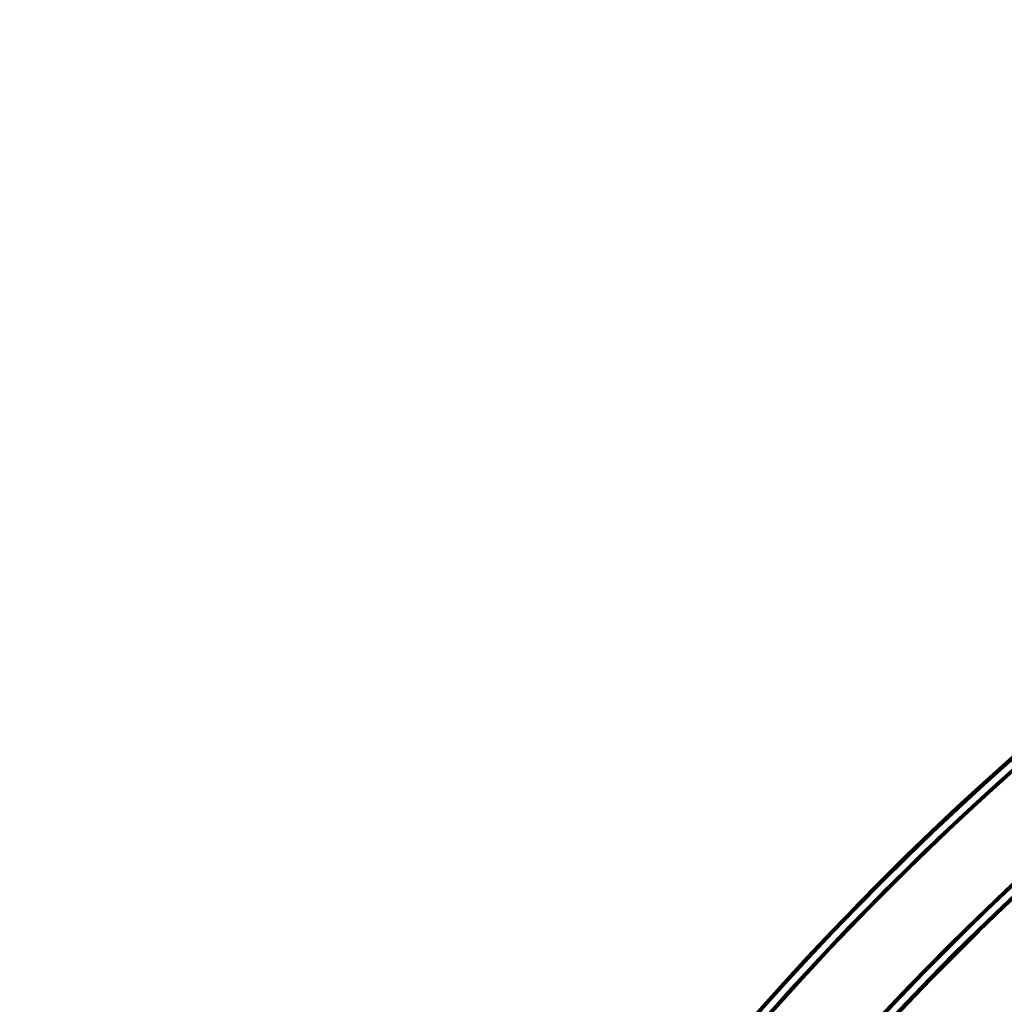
# Model space of a CAD drawing. Header units: millimetres. Extents: x -1503 to 2224, y -4278 to 2541.
# Tile 30 of 50: x -458 to -202, y -2770 to -2514. Entities that reach past the tile are written whole.
import ezdxf

# ---------------------------------------------------------------- set-up
doc = ezdxf.new("R2010")
doc.units = ezdxf.units.MM
doc.header["$LTSCALE"] = 0.75
doc.layers.add('Visible', color=7, linetype='Continuous', lineweight=70)
doc.layers.add('Visible Narrow', color=7, linetype='Continuous', lineweight=35)

msp = doc.modelspace()

# ---------------------------------------------------------------- linework, layer by layer
at = {"layer": 'Visible', "extrusion": (-7.30938e-29, -5.96856e-13, -1)}
for radius in [763.5, 736.5]:
    msp.add_circle((-305.85, -3277.76, -27.4), radius, dxfattribs=at)
for radius, start, end in [(761, 27.53924, 62.46076), (739, 27.58742, 62.41258)]:
    msp.add_arc((-305.85, -3277.76, -27.6), radius, start, end, dxfattribs=at)
at = {"layer": 'Visible'}
for radius, start, end in [(760.9, 117.55838, 152.44162), (739.1, 117.54788, 152.45212)]:
    msp.add_arc((305.85, -3277.76, 27.8), radius, start, end, dxfattribs=at)
at = {"layer": 'Visible Narrow', "extrusion": (-7.30938e-29, -5.96856e-13, -1)}
for radius in [763, 761.3, 738.7, 737]:
    msp.add_circle((-305.85, -3277.76, -27.9), radius, dxfattribs=at)
at = {"layer": 'Visible Narrow'}
for radius, start, end in [(760.6, 117.55824, 152.44176), (739.4, 117.54803, 152.45197)]:
    msp.add_arc((305.85, -3277.76, 28.1), radius, start, end, dxfattribs=at)

doc.saveas('drawing.dxf')
